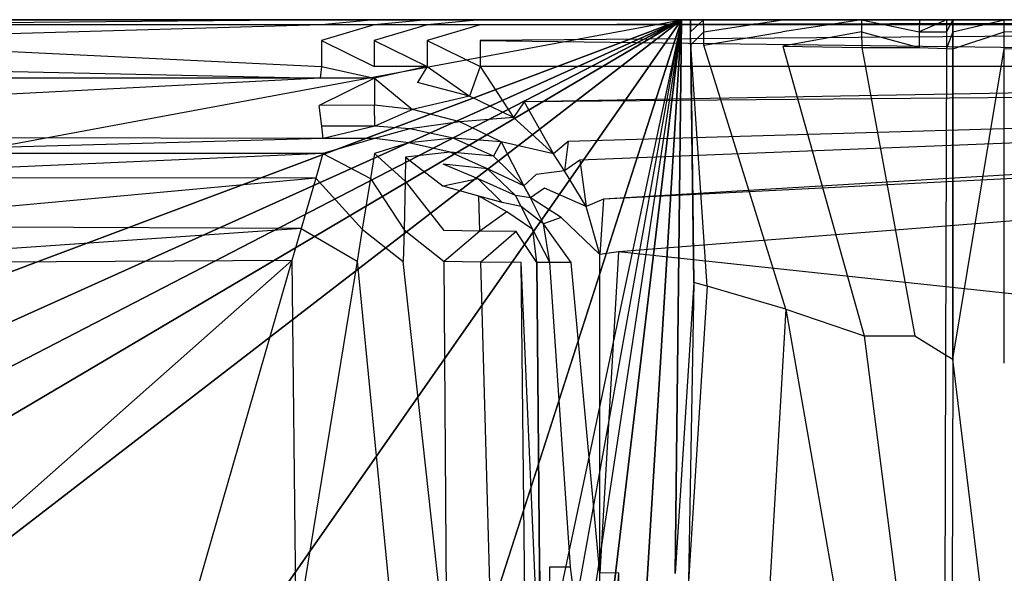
# Model space of a CAD drawing. Extents: x 0 to 1.3, y -0.48 to 0.
# Tile 22 of 24: x 0.81 to 1, y -0.11 to 0. Entities that reach past the tile are written whole.
import ezdxf

# ---------------------------------------------------------------- set-up
doc = ezdxf.new("R2010")
doc.units = 0
doc.layers.add('L1_BECKEN_611813___REPLACEMTFOR', color=7, linetype='CONTINUOUS')

msp = doc.modelspace()

# ---------------------------------------------------------------- linework, layer by layer
at = {"layer": 'L1_BECKEN_611813___REPLACEMTFOR', "color": 8}
for points, invisible_edges in [([(0.981117, 0, 0.072452), (0.318887, 0, 0.072452), (0.313299, 0, 0.093517), (0.981117, 0, 0.072452)], 13), ([(0.981117, 0, 0.072452), (0.313299, 0, 0.093517), (0.986705, 0, 0.093517), (0.981117, 0, 0.072452)], 15), ([(0.986705, 0, 0.093517), (0.313299, 0, 0.093517), (0.650004, 0, 0.095963), (0.986705, 0, 0.093517)], 15), ([(0.970065, 0, 0.044306), (0.329939, 0, 0.044306), (0.318887, 0, 0.072452), (0.970065, 0, 0.044306)], 13), ([(0.970065, 0, 0.044306), (0.318887, 0, 0.072452), (0.981117, 0, 0.072452), (0.970065, 0, 0.044306)], 10), ([(0.955006, 0, 0.017588), (0.344998, 0, 0.017588), (0.329939, 0, 0.044306), (0.955006, 0, 0.017588)], 13), ([(0.955006, 0, 0.017588), (0.329939, 0, 0.044306), (0.970065, 0, 0.044306), (0.955006, 0, 0.017588)], 10), ([(0.344998, 0, 0.017588), (0.940173, 0, 0.002524), (0.359831, 0, 0.002524), (0.344998, 0, 0.017588)], 13), ([(0.940173, 0, 0.002524), (0.344998, 0, 0.017588), (0.955006, 0, 0.017588), (0.940173, 0, 0.002524)], 10), ([(0.359831, 0, 0.002524), (0.937689, 0), (0.362316, 0), (0.359831, 0, 0.002524)], 13), ([(0.937689, 0), (0.359831, 0, 0.002524), (0.940173, 0, 0.002524), (0.937689, 0)], 14), ([(0.363478, -0.106697), (0.362316, 0), (0.937689, 0), (0.363478, -0.106697)], 13), ([(0.363478, -0.106697), (0.937689, 0), (0.372258, -0.163497), (0.363478, -0.106697)], 10), ([(0.372258, -0.163497), (0.937689, 0), (0.386954, -0.207096), (0.372258, -0.163497)], 13), ([(0.386954, -0.207096), (0.937689, 0), (0.393763, -0.22832), (0.386954, -0.207096)], 10), ([(0.393763, -0.22832), (0.937689, 0), (0.399145, -0.242771), (0.393763, -0.22832)], 13), ([(0.399145, -0.242771), (0.937689, 0), (0.408644, -0.256961), (0.399145, -0.242771)], 10), ([(0.408644, -0.256961), (0.937689, 0), (0.419036, -0.268345), (0.408644, -0.256961)], 13), ([(0.419036, -0.268345), (0.937689, 0), (0.433372, -0.277748), (0.419036, -0.268345)], 10), ([(0.433372, -0.277748), (0.937689, 0), (0.454134, -0.285832), (0.433372, -0.277748)], 13), ([(0.454134, -0.285832), (0.937689, 0), (0.474954, -0.287985), (0.454134, -0.285832)], 10), ([(0.474954, -0.287985), (0.937689, 0), (0.563821, -0.288271), (0.474954, -0.287985)], 13), ([(0.563821, -0.288271), (0.937689, 0), (0.650004, -0.288548), (0.563821, -0.288271)], 10), ([(0.650002, 0, 0.1683), (0.979302, 0, 0.105293), (0.650002, 0, 0.099695), (0.650002, 0, 0.1683)], 13), ([(0.979302, 0, 0.105293), (0.650002, 0, 0.1683), (0.897642, 0, 0.1683), (0.979302, 0, 0.105293)], 10), ([(0.897642, 0, 0.1683), (0.650002, 0, 0.1683), (0.690247, 0, 0.1683), (0.897642, 0, 0.1683)], 13), ([(0.650002, 0, 0.099695), (0.988041, 0, 0.09855), (0.650004, 0, 0.095963), (0.650002, 0, 0.099695)], 13), ([(0.988041, 0, 0.09855), (0.650002, 0, 0.099695), (0.979302, 0, 0.105293), (0.988041, 0, 0.09855)], 14), ([(0.988041, 0, 0.09855), (0.986705, 0, 0.093517), (0.650004, 0, 0.095963), (0.988041, 0, 0.09855)], 15), ([(0.650004, -0.288548), (0.937689, 0), (0.736183, -0.288271), (0.650004, -0.288548)], 13), ([(0.897642, 0, 0.1683), (0.690247, 0, 0.1683), (0.734586, 0, 0.1683), (0.897642, 0, 0.1683)], 10), ([(0.897642, 0, 0.1683), (0.734586, 0, 0.1683), (0.7648, 0, 0.1683), (0.897642, 0, 0.1683)], 13), ([(0.736183, -0.288271), (0.937689, 0), (0.82505, -0.287985), (0.736183, -0.288271)], 10), ([(0.897642, 0, 0.1683), (0.7648, 0, 0.1683), (0.867233, 0, 0.1683), (0.897642, 0, 0.1683)], 14), ([(0.765401, 0, 0.170888), (0.867233, 0, 0.1683), (0.7648, 0, 0.1683), (0.765401, 0, 0.170888)], 13), ([(0.765401, -0.001, 0.17595), (0.868369, 0, 0.170888), (0.765401, 0, 0.170888), (0.765401, -0.001, 0.17595)], 13), ([(0.868369, 0, 0.170888), (0.765401, -0.001, 0.17595), (0.868369, -0.001, 0.17595), (0.868369, 0, 0.170888)], 14), ([(0.867233, 0, 0.1683), (0.765401, 0, 0.170888), (0.868369, 0, 0.170888), (0.867233, 0, 0.1683)], 14), ([(0.82505, -0.287985), (0.937689, 0), (0.84587, -0.285832), (0.82505, -0.287985)], 13), ([(0.84587, -0.285832), (0.937689, 0), (0.866632, -0.277748), (0.84587, -0.285832)], 10), ([(0.866632, -0.277748), (0.937689, 0), (0.880968, -0.268345), (0.866632, -0.277748)], 13), ([(0.897642, 0, 0.1683), (0.867233, 0, 0.1683), (0.877369, 0, 0.1683), (0.897642, 0, 0.1683)], 15), ([(0.868369, 0, 0.170888), (0.877369, 0, 0.1683), (0.867233, 0, 0.1683), (0.868369, 0, 0.170888)], 13), ([(0.868369, -0.001, 0.17595), (0.878558, 0, 0.170888), (0.868369, 0, 0.170888), (0.868369, -0.001, 0.17595)], 13), ([(0.878558, 0, 0.170888), (0.868369, -0.001, 0.17595), (0.878558, -0.001, 0.17595), (0.878558, 0, 0.170888)], 14), ([(0.877369, 0, 0.1683), (0.868369, 0, 0.170888), (0.878558, 0, 0.170888), (0.877369, 0, 0.1683)], 14), ([(0.897642, 0, 0.1683), (0.877369, 0, 0.1683), (0.887505, 0, 0.1683), (0.897642, 0, 0.1683)], 15), ([(0.878558, 0, 0.170888), (0.887505, 0, 0.1683), (0.877369, 0, 0.1683), (0.878558, 0, 0.170888)], 13), ([(0.878558, -0.001, 0.17595), (0.888748, 0, 0.170888), (0.878558, 0, 0.170888), (0.878558, -0.001, 0.17595)], 13), ([(0.888748, 0, 0.170888), (0.878558, -0.001, 0.17595), (0.888748, -0.001, 0.17595), (0.888748, 0, 0.170888)], 14), ([(0.887505, 0, 0.1683), (0.878558, 0, 0.170888), (0.888748, 0, 0.170888), (0.887505, 0, 0.1683)], 14), ([(0.880968, -0.268345), (0.937689, 0), (0.89136, -0.256961), (0.880968, -0.268345)], 11), ([(0.888748, 0, 0.170888), (0.897642, 0, 0.1683), (0.887505, 0, 0.1683), (0.888748, 0, 0.170888)], 13), ([(0.897642, 0, 0.1683), (0.888748, 0, 0.170888), (0.898937, 0, 0.170888), (0.897642, 0, 0.1683)], 14), ([(0.888748, -0.001, 0.17595), (0.898937, 0, 0.170888), (0.888748, 0, 0.170888), (0.888748, -0.001, 0.17595)], 13), ([(0.898937, 0, 0.170888), (0.888748, -0.001, 0.17595), (0.898937, -0.001, 0.17595), (0.898937, 0, 0.170888)], 14), ([(0.89136, -0.256961), (0.937689, 0), (0.900859, -0.242771), (0.89136, -0.256961)], 12), ([(0.898937, 0, 0.170888), (1.288449, 0, 0.1683), (0.897642, 0, 0.1683), (0.898937, 0, 0.170888)], 13), ([(0.897642, 0, 0.1683), (1.288449, 0, 0.107998), (0.979302, 0, 0.105293), (0.897642, 0, 0.1683)], 13), ([(1.288449, 0, 0.107998), (0.897642, 0, 0.1683), (1.288449, 0, 0.167837), (1.288449, 0, 0.107998)], 10), ([(1.288449, 0, 0.167837), (0.897642, 0, 0.1683), (1.288449, 0, 0.1683), (1.288449, 0, 0.167837)], 15), ([(1.288449, 0, 0.1683), (0.898937, 0, 0.170888), (1.288332, 0, 0.170888), (1.288449, 0, 0.1683)], 14), ([(0.898937, -0.001, 0.17595), (1.288332, 0, 0.170888), (0.898937, 0, 0.170888), (0.898937, -0.001, 0.17595)], 13), ([(1.288332, 0, 0.170888), (0.898937, -0.001, 0.17595), (1.288061, -0.001, 0.17595), (1.288332, 0, 0.170888)], 14), ([(0.900859, -0.242771), (0.937689, 0), (0.906241, -0.22832), (0.900859, -0.242771)], 11), ([(0.906241, -0.22832), (0.937689, 0), (0.91305, -0.207096), (0.906241, -0.22832)], 13), ([(0.91305, -0.207096), (0.937689, 0), (0.927746, -0.163497), (0.91305, -0.207096)], 12), ([(0.927746, -0.163497), (0.937689, 0), (0.936526, -0.106697), (0.927746, -0.163497)], 12), ([(0.936526, -0.106697), (0.937689, 0), (0.940121, -0.050627), (0.936526, -0.106697)], 10), ([(0.940121, -0.050627), (0.937689, 0), (0.939425, 0), (0.940121, -0.050627)], 15), ([(0.940173, 0, 0.002524), (0.939425, 0), (0.937689, 0), (0.940173, 0, 0.002524)], 13), ([(0.940121, -0.050627), (0.939425, 0), (0.939458, -0.002361), (0.940121, -0.050627)], 13), ([(0.941969, 0, 0.002321), (0.939458, -0.002361), (0.939425, 0), (0.941969, 0, 0.002321)], 13), ([(0.939425, 0), (0.940173, 0, 0.002524), (0.941969, 0, 0.002321), (0.939425, 0)], 14), ([(0.939458, -0.002361), (0.941969, 0, 0.002321), (0.942001, -0.002361, 0.002319), (0.939458, -0.002361)], 14), ([(0.940173, 0, 0.002524), (0.957153, 0, 0.016178), (0.941969, 0, 0.002321), (0.940173, 0, 0.002524)], 13), ([(0.957153, 0, 0.016178), (0.940173, 0, 0.002524), (0.955006, 0, 0.017588), (0.957153, 0, 0.016178)], 14), ([(0.957153, 0, 0.016178), (0.942001, -0.002361, 0.002319), (0.941969, 0, 0.002321), (0.957153, 0, 0.016178)], 13), ([(0.942001, -0.002361, 0.002319), (0.957153, 0, 0.016178), (0.957181, -0.002361, 0.016159), (0.942001, -0.002361, 0.002319)], 14), ([(0.955006, 0, 0.017588), (0.972373, 0, 0.043181), (0.957153, 0, 0.016178), (0.955006, 0, 0.017588)], 13), ([(0.972373, 0, 0.043181), (0.955006, 0, 0.017588), (0.970065, 0, 0.044306), (0.972373, 0, 0.043181)], 14), ([(0.972373, 0, 0.043181), (0.957181, -0.002361, 0.016159), (0.957153, 0, 0.016178), (0.972373, 0, 0.043181)], 14), ([(0.957181, -0.002361, 0.016159), (0.972373, 0, 0.043181), (0.972395, -0.002361, 0.043157), (0.957181, -0.002361, 0.016159)], 13), ([(0.970065, 0, 0.044306), (0.983546, 0, 0.071636), (0.972373, 0, 0.043181), (0.970065, 0, 0.044306)], 13), ([(0.983546, 0, 0.071636), (0.970065, 0, 0.044306), (0.981117, 0, 0.072452), (0.983546, 0, 0.071636)], 14), ([(0.983546, 0, 0.071636), (0.983513, -0.002361, 0.071614), (0.972373, 0, 0.043181), (0.983546, 0, 0.071636)], 14), ([(0.972373, 0, 0.043181), (0.983513, -0.002361, 0.071614), (0.972395, -0.002361, 0.043157), (0.972373, 0, 0.043181)], 14), ([(0.979302, 0, 0.105293), (0.997716, 0, 0.09855), (0.988041, 0, 0.09855), (0.979302, 0, 0.105293)], 13), ([(0.997716, 0, 0.09855), (0.979302, 0, 0.105293), (1.285833, 0, 0.09855), (0.997716, 0, 0.09855)], 10), ([(1.285833, 0, 0.09855), (0.979302, 0, 0.105293), (1.288449, 0, 0.100013), (1.285833, 0, 0.09855)], 13), ([(1.288449, 0, 0.100013), (0.979302, 0, 0.105293), (1.288449, 0, 0.105075), (1.288449, 0, 0.100013)], 15), ([(1.288449, 0, 0.105075), (0.979302, 0, 0.105293), (1.288449, 0, 0.107998), (1.288449, 0, 0.105075)], 15), ([(0.981117, 0, 0.072452), (0.988756, 0, 0.091271), (0.983546, 0, 0.071636), (0.981117, 0, 0.072452)], 13), ([(0.988756, 0, 0.091271), (0.981117, 0, 0.072452), (0.986705, 0, 0.093517), (0.988756, 0, 0.091271)], 14), ([(0.988756, 0, 0.091271), (0.983513, -0.002361, 0.071614), (0.983546, 0, 0.071636), (0.988756, 0, 0.091271)], 14), ([(0.988756, 0, 0.091271), (0.988749, -0.002362, 0.091267), (0.983513, -0.002361, 0.071614), (0.988756, 0, 0.091271)], 14), ([(0.986705, 0, 0.093517), (0.99, 0, 0.095963), (0.988756, 0, 0.091271), (0.986705, 0, 0.093517)], 13), ([(0.99, 0, 0.095963), (0.986705, 0, 0.093517), (0.988041, 0, 0.09855), (0.99, 0, 0.095963)], 14), ([(0.988041, 0, 0.09855), (0.999886, 0, 0.095963), (0.99, 0, 0.095963), (0.988041, 0, 0.09855)], 13), ([(0.999886, 0, 0.095963), (0.988041, 0, 0.09855), (0.997716, 0, 0.09855), (0.999886, 0, 0.095963)], 14), ([(0.988749, -0.002362, 0.091267), (0.99, 0, 0.095963), (0.99, -0.002362, 0.095963), (0.988749, -0.002362, 0.091267)], 13), ([(0.99, 0, 0.095963), (0.988749, -0.002362, 0.091267), (0.988756, 0, 0.091271), (0.99, 0, 0.095963)], 14), ([(0.999886, 0, 0.095963), (0.99, -0.002362, 0.095963), (0.99, 0, 0.095963), (0.999886, 0, 0.095963)], 13), ([(0.99, -0.002362, 0.095963), (0.999886, 0, 0.095963), (0.999886, -0.002314, 0.095963), (0.99, -0.002362, 0.095963)], 14), ([(0.997716, 0, 0.09855), (1.291004, 0, 0.095963), (0.999886, 0, 0.095963), (0.997716, 0, 0.09855)], 13), ([(1.291004, 0, 0.095963), (0.997716, 0, 0.09855), (1.285833, 0, 0.09855), (1.291004, 0, 0.095963)], 14), ([(1.291004, 0, 0.095963), (0.999886, -0.002314, 0.095963), (0.999886, 0, 0.095963), (1.291004, 0, 0.095963)], 13), ([(0.999886, -0.002314, 0.095963), (1.291004, 0, 0.095963), (1.291004, -0.001638, 0.095963), (0.999886, -0.002314, 0.095963)], 14), ([(0.765401, -0.004, 0.178988), (0.868369, -0.001, 0.17595), (0.765401, -0.001, 0.17595), (0.765401, -0.004, 0.178988)], 13), ([(0.868369, -0.001, 0.17595), (0.765401, -0.004, 0.178988), (0.868369, -0.004, 0.178988), (0.868369, -0.001, 0.17595)], 14), ([(0.868369, -0.004, 0.178988), (0.878558, -0.001, 0.17595), (0.868369, -0.001, 0.17595), (0.868369, -0.004, 0.178988)], 13), ([(0.878558, -0.001, 0.17595), (0.868369, -0.004, 0.178988), (0.878558, -0.004, 0.178988), (0.878558, -0.001, 0.17595)], 14), ([(0.878558, -0.004, 0.178988), (0.888748, -0.001, 0.17595), (0.878558, -0.001, 0.17595), (0.878558, -0.004, 0.178988)], 13), ([(0.888748, -0.001, 0.17595), (0.878558, -0.004, 0.178988), (0.888748, -0.004, 0.178988), (0.888748, -0.001, 0.17595)], 14), ([(0.888748, -0.004, 0.178988), (0.898937, -0.001, 0.17595), (0.888748, -0.001, 0.17595), (0.888748, -0.004, 0.178988)], 13), ([(0.898937, -0.001, 0.17595), (0.888748, -0.004, 0.178988), (0.898937, -0.004, 0.178988), (0.898937, -0.001, 0.17595)], 14), ([(0.898937, -0.004, 0.178988), (1.288061, -0.001, 0.17595), (0.898937, -0.001, 0.17595), (0.898937, -0.004, 0.178988)], 13), ([(1.288061, -0.001, 0.17595), (0.898937, -0.004, 0.178988), (1.287798, -0.004, 0.178988), (1.288061, -0.001, 0.17595)], 14), ([(1.291004, -0.001638, 0.095963), (0.999886, -0.005617, 0.095963), (0.999886, -0.002314, 0.095963), (1.291004, -0.001638, 0.095963)], 13), ([(0.999886, -0.005617, 0.095963), (1.291004, -0.001638, 0.095963), (1.291004, -0.005545, 0.095963), (0.999886, -0.005617, 0.095963)], 14), ([(0.940121, -0.050627), (0.939458, -0.002361), (0.939492, -0.004857), (0.940121, -0.050627)], 10), ([(0.942001, -0.002361, 0.002319), (0.939492, -0.004857), (0.939458, -0.002361), (0.942001, -0.002361, 0.002319)], 13), ([(0.939492, -0.004857), (0.942001, -0.002361, 0.002319), (0.942035, -0.004895, 0.002315), (0.939492, -0.004857)], 14), ([(0.957181, -0.002361, 0.016159), (0.942035, -0.004895, 0.002315), (0.942001, -0.002361, 0.002319), (0.957181, -0.002361, 0.016159)], 13), ([(0.942035, -0.004895, 0.002315), (0.957181, -0.002361, 0.016159), (0.957214, -0.005121, 0.016138), (0.942035, -0.004895, 0.002315)], 14), ([(0.972395, -0.002361, 0.043157), (0.957214, -0.005121, 0.016138), (0.957181, -0.002361, 0.016159), (0.972395, -0.002361, 0.043157)], 14), ([(0.957214, -0.005121, 0.016138), (0.972395, -0.002361, 0.043157), (0.972422, -0.005387, 0.043127), (0.957214, -0.005121, 0.016138)], 13), ([(0.983513, -0.002361, 0.071614), (0.983469, -0.005388, 0.071585), (0.972395, -0.002361, 0.043157), (0.983513, -0.002361, 0.071614)], 14), ([(0.972395, -0.002361, 0.043157), (0.983469, -0.005388, 0.071585), (0.972422, -0.005387, 0.043127), (0.972395, -0.002361, 0.043157)], 14), ([(0.983513, -0.002361, 0.071614), (0.988749, -0.002362, 0.091267), (0.983469, -0.005388, 0.071585), (0.983513, -0.002361, 0.071614)], 14), ([(0.988749, -0.002362, 0.091267), (0.988741, -0.005577, 0.091261), (0.983469, -0.005388, 0.071585), (0.988749, -0.002362, 0.091267)], 14), ([(0.988741, -0.005577, 0.091261), (0.99, -0.002362, 0.095963), (0.990001, -0.005622, 0.095963), (0.988741, -0.005577, 0.091261)], 13), ([(0.99, -0.002362, 0.095963), (0.988741, -0.005577, 0.091261), (0.988749, -0.002362, 0.091267), (0.99, -0.002362, 0.095963)], 14), ([(0.999886, -0.002314, 0.095963), (0.990001, -0.005622, 0.095963), (0.99, -0.002362, 0.095963), (0.999886, -0.002314, 0.095963)], 13), ([(0.990001, -0.005622, 0.095963), (0.999886, -0.002314, 0.095963), (0.999886, -0.005617, 0.095963), (0.990001, -0.005622, 0.095963)], 14), ([(0.868369, -0.009, 0.18), (0.765401, -0.004, 0.178988), (0.765401, -0.009, 0.18), (0.868369, -0.009, 0.18)], 13), ([(0.765401, -0.004, 0.178988), (0.868369, -0.009, 0.18), (0.868369, -0.004, 0.178988), (0.765401, -0.004, 0.178988)], 14), ([(0.878558, -0.009, 0.18), (0.868369, -0.004, 0.178988), (0.868369, -0.009, 0.18), (0.878558, -0.009, 0.18)], 13), ([(0.868369, -0.004, 0.178988), (0.878558, -0.009, 0.18), (0.878558, -0.004, 0.178988), (0.868369, -0.004, 0.178988)], 14), ([(0.888748, -0.009, 0.18), (0.878558, -0.004, 0.178988), (0.878558, -0.009, 0.18), (0.888748, -0.009, 0.18)], 13), ([(0.878558, -0.004, 0.178988), (0.888748, -0.009, 0.18), (0.888748, -0.004, 0.178988), (0.878558, -0.004, 0.178988)], 14), ([(0.898937, -0.009, 0.18), (0.888748, -0.004, 0.178988), (0.888748, -0.009, 0.18), (0.898937, -0.009, 0.18)], 13), ([(0.888748, -0.004, 0.178988), (0.898937, -0.009, 0.18), (0.898937, -0.004, 0.178988), (0.888748, -0.004, 0.178988)], 14), ([(1.287542, -0.009, 0.18), (0.898937, -0.004, 0.178988), (0.898937, -0.009, 0.18), (1.287542, -0.009, 0.18)], 13), ([(0.898937, -0.004, 0.178988), (1.287542, -0.009, 0.18), (1.287798, -0.004, 0.178988), (0.898937, -0.004, 0.178988)], 14), ([(0.942659, -0.051359, 0.002259), (0.939492, -0.004857), (0.942035, -0.004895, 0.002315), (0.942659, -0.051359, 0.002259)], 14), ([(0.942659, -0.051359, 0.002259), (0.940121, -0.050627), (0.939492, -0.004857), (0.942659, -0.051359, 0.002259)], 14), ([(0.957809, -0.055729, 0.015742), (0.942035, -0.004895, 0.002315), (0.957214, -0.005121, 0.016138), (0.957809, -0.055729, 0.015742)], 14), ([(0.957809, -0.055729, 0.015742), (0.942659, -0.051359, 0.002259), (0.942035, -0.004895, 0.002315), (0.957809, -0.055729, 0.015742)], 14), ([(0.957214, -0.005121, 0.016138), (0.972422, -0.005387, 0.043127), (0.972923, -0.060876, 0.042564), (0.957214, -0.005121, 0.016138)], 14), ([(0.957214, -0.005121, 0.016138), (0.972923, -0.060876, 0.042564), (0.957809, -0.055729, 0.015742), (0.957214, -0.005121, 0.016138)], 14), ([(0.972422, -0.005387, 0.043127), (0.983469, -0.005388, 0.071585), (0.982678, -0.060889, 0.071055), (0.972422, -0.005387, 0.043127)], 14), ([(0.972422, -0.005387, 0.043127), (0.982678, -0.060889, 0.071055), (0.972923, -0.060876, 0.042564), (0.972422, -0.005387, 0.043127)], 14), ([(0.983469, -0.005388, 0.071585), (0.988741, -0.005577, 0.091261), (0.982678, -0.060889, 0.071055), (0.983469, -0.005388, 0.071585)], 14), ([(0.988741, -0.005577, 0.091261), (0.988591, -0.064541, 0.091159), (0.982678, -0.060889, 0.071055), (0.988741, -0.005577, 0.091261)], 14), ([(0.988741, -0.005577, 0.091261), (0.990001, -0.005622, 0.095963), (0.988591, -0.064541, 0.091159), (0.988741, -0.005577, 0.091261)], 14), ([(0.990001, -0.005622, 0.095963), (0.990004, -0.065414, 0.095963), (0.988591, -0.064541, 0.091159), (0.990001, -0.005622, 0.095963)], 14), ([(0.999886, -0.005617, 0.095963), (0.990004, -0.065414, 0.095963), (0.990001, -0.005622, 0.095963), (0.999886, -0.005617, 0.095963)], 13), ([(0.990004, -0.065414, 0.095963), (0.999886, -0.005617, 0.095963), (0.999889, -0.066185, 0.095963), (0.990004, -0.065414, 0.095963)], 14), ([(1.291004, -0.005545, 0.095963), (0.999889, -0.066185, 0.095963), (0.999886, -0.005617, 0.095963), (1.291004, -0.005545, 0.095963)], 13), ([(0.86813, -0.011249, 0.18), (0.765401, -0.009, 0.18), (0.76366, -0.011249, 0.18), (0.86813, -0.011249, 0.18)], 13), ([(0.765401, -0.009, 0.18), (0.86813, -0.011249, 0.18), (0.868369, -0.009, 0.18), (0.765401, -0.009, 0.18)], 14), ([(0.878589, -0.011249, 0.18), (0.868369, -0.009, 0.18), (0.86813, -0.011249, 0.18), (0.878589, -0.011249, 0.18)], 13), ([(0.868369, -0.009, 0.18), (0.878589, -0.011249, 0.18), (0.878558, -0.009, 0.18), (0.868369, -0.009, 0.18)], 14), ([(0.878589, -0.011249, 0.18), (0.888748, -0.009, 0.18), (0.878558, -0.009, 0.18), (0.878589, -0.011249, 0.18)], 13), ([(0.888748, -0.009, 0.18), (0.878589, -0.011249, 0.18), (0.886842, -0.012086, 0.18), (0.888748, -0.009, 0.18)], 14), ([(0.896857, -0.014759, 0.18), (0.888748, -0.009, 0.18), (0.886842, -0.012086, 0.18), (0.896857, -0.014759, 0.18)], 13), ([(0.888748, -0.009, 0.18), (0.896857, -0.014759, 0.18), (0.898937, -0.009, 0.18), (0.888748, -0.009, 0.18)], 14), ([(0.905382, -0.018855, 0.18), (0.898937, -0.009, 0.18), (0.896857, -0.014759, 0.18), (0.905382, -0.018855, 0.18)], 13), ([(0.907418, -0.015823, 0.18), (1.287542, -0.009, 0.18), (0.898937, -0.009, 0.18), (0.907418, -0.015823, 0.18)], 13), ([(0.898937, -0.009, 0.18), (0.905382, -0.018855, 0.18), (0.907418, -0.015823, 0.18), (0.898937, -0.009, 0.18)], 14), ([(1.287542, -0.009, 0.18), (0.907418, -0.015823, 0.18), (1.28739, -0.012614, 0.18), (1.287542, -0.009, 0.18)], 14), ([(0.86813, -0.011249, 0.18), (0.76366, -0.016636, 0.178512), (0.867965, -0.016505, 0.178222), (0.86813, -0.011249, 0.18)], 14), ([(0.86813, -0.011249, 0.18), (0.76366, -0.011249, 0.18), (0.76366, -0.016636, 0.178512), (0.86813, -0.011249, 0.18)], 14), ([(0.878589, -0.011249, 0.18), (0.867965, -0.016505, 0.178222), (0.878589, -0.016492, 0.178193), (0.878589, -0.011249, 0.18)], 14), ([(0.878589, -0.011249, 0.18), (0.86813, -0.011249, 0.18), (0.867965, -0.016505, 0.178222), (0.878589, -0.011249, 0.18)], 14), ([(0.885903, -0.017274, 0.178189), (0.878589, -0.011249, 0.18), (0.878589, -0.016492, 0.178193), (0.885903, -0.017274, 0.178189)], 13), ([(0.878589, -0.011249, 0.18), (0.885903, -0.017274, 0.178189), (0.886842, -0.012086, 0.18), (0.878589, -0.011249, 0.18)], 14), ([(0.896857, -0.014759, 0.18), (0.886842, -0.012086, 0.18), (0.885903, -0.017274, 0.178189), (0.896857, -0.014759, 0.18)], 14), ([(1.28739, -0.012614, 0.18), (0.907418, -0.015823, 0.18), (0.915881, -0.023468, 0.18), (1.28739, -0.012614, 0.18)], 14), ([(1.28739, -0.012614, 0.18), (0.915881, -0.023468, 0.18), (0.918129, -0.027041, 0.18), (1.28739, -0.012614, 0.18)], 14), ([(0.922678, -0.034572, 0.18), (1.28739, -0.012614, 0.18), (0.918129, -0.027041, 0.18), (0.922678, -0.034572, 0.18)], 13), ([(1.28739, -0.012614, 0.18), (0.922678, -0.034572, 0.18), (1.28739, -0.016271, 0.18), (1.28739, -0.012614, 0.18)], 14), ([(0.896857, -0.014759, 0.18), (0.885903, -0.017274, 0.178189), (0.895007, -0.019661, 0.177956), (0.896857, -0.014759, 0.18)], 14), ([(0.905382, -0.018855, 0.18), (0.896857, -0.014759, 0.18), (0.895007, -0.019661, 0.177956), (0.905382, -0.018855, 0.18)], 14), ([(0.868464, -0.020482, 0.174523), (0.867965, -0.016505, 0.178222), (0.76366, -0.020482, 0.174523), (0.868464, -0.020482, 0.174523)], 14), ([(0.76366, -0.016636, 0.178512), (0.76366, -0.020482, 0.174523), (0.867965, -0.016505, 0.178222), (0.76366, -0.016636, 0.178512)], 14), ([(0.878589, -0.016492, 0.178193), (0.867965, -0.016505, 0.178222), (0.868464, -0.020482, 0.174523), (0.878589, -0.016492, 0.178193)], 14), ([(0.878672, -0.020482, 0.174523), (0.878589, -0.016492, 0.178193), (0.868464, -0.020482, 0.174523), (0.878672, -0.020482, 0.174523)], 14), ([(0.885903, -0.017274, 0.178189), (0.878589, -0.016492, 0.178193), (0.878672, -0.020482, 0.174523), (0.885903, -0.017274, 0.178189)], 14), ([(0.913088, -0.025816, 0.18), (0.907418, -0.015823, 0.18), (0.905382, -0.018855, 0.18), (0.913088, -0.025816, 0.18)], 13), ([(0.907418, -0.015823, 0.18), (0.913088, -0.025816, 0.18), (0.915881, -0.023468, 0.18), (0.907418, -0.015823, 0.18)], 14), ([(0.925578, -0.044714, 0.18), (1.28739, -0.016271, 0.18), (0.922678, -0.034572, 0.18), (0.925578, -0.044714, 0.18)], 13), ([(1.28739, -0.016271, 0.18), (0.925578, -0.044714, 0.18), (1.28739, -0.083333, 0.18), (1.28739, -0.016271, 0.18)], 14), ([(0.885903, -0.017274, 0.178189), (0.878672, -0.020482, 0.174523), (0.885391, -0.021028, 0.174525), (0.885903, -0.017274, 0.178189)], 14), ([(0.895007, -0.019661, 0.177956), (0.885903, -0.017274, 0.178189), (0.885391, -0.021028, 0.174525), (0.895007, -0.019661, 0.177956)], 14), ([(0.905382, -0.018855, 0.18), (0.895007, -0.019661, 0.177956), (0.902967, -0.023508, 0.178007), (0.905382, -0.018855, 0.18)], 14), ([(0.913088, -0.025816, 0.18), (0.905382, -0.018855, 0.18), (0.902967, -0.023508, 0.178007), (0.913088, -0.025816, 0.18)], 14), ([(0.868733, -0.022858, 0.172426), (0.868464, -0.020482, 0.174523), (0.76366, -0.02268, 0.172244), (0.868733, -0.022858, 0.172426)], 14), ([(0.76366, -0.020482, 0.174523), (0.76366, -0.02268, 0.172244), (0.868464, -0.020482, 0.174523), (0.76366, -0.020482, 0.174523)], 14), ([(0.878672, -0.020482, 0.174523), (0.868464, -0.020482, 0.174523), (0.868733, -0.022858, 0.172426), (0.878672, -0.020482, 0.174523)], 14), ([(0.878672, -0.020482, 0.174523), (0.868733, -0.022858, 0.172426), (0.878589, -0.022875, 0.172443), (0.878672, -0.020482, 0.174523)], 14), ([(0.885391, -0.021028, 0.174525), (0.878672, -0.020482, 0.174523), (0.878589, -0.022875, 0.172443), (0.885391, -0.021028, 0.174525)], 14), ([(0.895007, -0.019661, 0.177956), (0.885391, -0.021028, 0.174525), (0.893763, -0.022792, 0.174523), (0.895007, -0.019661, 0.177956)], 14), ([(0.902967, -0.023508, 0.178007), (0.895007, -0.019661, 0.177956), (0.893763, -0.022792, 0.174523), (0.902967, -0.023508, 0.178007)], 14), ([(0.868733, -0.022858, 0.172426), (0.76366, -0.02268, 0.172244), (0.76366, -0.025759, 0.171394), (0.868733, -0.022858, 0.172426)], 14), ([(0.885391, -0.021028, 0.174525), (0.878589, -0.022875, 0.172443), (0.885213, -0.023717, 0.172511), (0.885391, -0.021028, 0.174525)], 14), ([(0.893763, -0.022792, 0.174523), (0.885391, -0.021028, 0.174525), (0.885213, -0.023717, 0.172511), (0.893763, -0.022792, 0.174523)], 14), ([(0.868733, -0.022858, 0.172426), (0.76366, -0.025759, 0.171394), (0.868656, -0.025759, 0.171394), (0.868733, -0.022858, 0.172426)], 14), ([(0.878589, -0.022875, 0.172443), (0.868733, -0.022858, 0.172426), (0.868656, -0.025759, 0.171394), (0.878589, -0.022875, 0.172443)], 14), ([(0.878589, -0.022875, 0.172443), (0.868656, -0.025759, 0.171394), (0.878589, -0.025759, 0.171394), (0.878589, -0.022875, 0.172443)], 14), ([(0.885213, -0.023717, 0.172511), (0.878589, -0.022875, 0.172443), (0.878589, -0.025759, 0.171394), (0.885213, -0.023717, 0.172511)], 14), ([(0.885213, -0.023717, 0.172511), (0.878589, -0.025759, 0.171394), (0.884581, -0.026468, 0.171394), (0.885213, -0.023717, 0.172511)], 14), ([(0.893157, -0.025499, 0.17271), (0.885213, -0.023717, 0.172511), (0.884581, -0.026468, 0.171394), (0.893157, -0.025499, 0.17271)], 14), ([(0.893763, -0.022792, 0.174523), (0.885213, -0.023717, 0.172511), (0.893157, -0.025499, 0.17271), (0.893763, -0.022792, 0.174523)], 14), ([(0.901514, -0.026273, 0.174518), (0.893763, -0.022792, 0.174523), (0.893157, -0.025499, 0.17271), (0.901514, -0.026273, 0.174518)], 14), ([(0.902967, -0.023508, 0.178007), (0.893763, -0.022792, 0.174523), (0.901514, -0.026273, 0.174518), (0.902967, -0.023508, 0.178007)], 14), ([(0.907359, -0.031974, 0.174523), (0.902967, -0.023508, 0.178007), (0.901514, -0.026273, 0.174518), (0.907359, -0.031974, 0.174523)], 13), ([(0.913088, -0.025816, 0.18), (0.902967, -0.023508, 0.178007), (0.909744, -0.029834, 0.178245), (0.913088, -0.025816, 0.18)], 14), ([(0.902967, -0.023508, 0.178007), (0.907359, -0.031974, 0.174523), (0.909744, -0.029834, 0.178245), (0.902967, -0.023508, 0.178007)], 14), ([(0.915153, -0.029098, 0.18), (0.915881, -0.023468, 0.18), (0.913088, -0.025816, 0.18), (0.915153, -0.029098, 0.18)], 13), ([(0.915881, -0.023468, 0.18), (0.915153, -0.029098, 0.18), (0.918129, -0.027041, 0.18), (0.915881, -0.023468, 0.18)], 14), ([(0.764605, -0.030391, 0.171394), (0.868656, -0.025759, 0.171394), (0.76366, -0.025759, 0.171394), (0.764605, -0.030391, 0.171394)], 13), ([(0.868656, -0.025759, 0.171394), (0.764605, -0.030391, 0.171394), (0.867275, -0.030539, 0.171394), (0.868656, -0.025759, 0.171394)], 14), ([(0.877803, -0.030597, 0.171394), (0.868656, -0.025759, 0.171394), (0.867275, -0.030539, 0.171394), (0.877803, -0.030597, 0.171394)], 13), ([(0.868656, -0.025759, 0.171394), (0.877803, -0.030597, 0.171394), (0.878589, -0.025759, 0.171394), (0.868656, -0.025759, 0.171394)], 14), ([(0.884479, -0.031105, 0.171392), (0.878589, -0.025759, 0.171394), (0.877803, -0.030597, 0.171394), (0.884479, -0.031105, 0.171392)], 13), ([(0.878589, -0.025759, 0.171394), (0.884479, -0.031105, 0.171392), (0.884581, -0.026468, 0.171394), (0.878589, -0.025759, 0.171394)], 14), ([(0.89184, -0.032044, 0.171386), (0.884581, -0.026468, 0.171394), (0.884479, -0.031105, 0.171392), (0.89184, -0.032044, 0.171386)], 13), ([(0.893157, -0.025499, 0.17271), (0.884581, -0.026468, 0.171394), (0.891791, -0.027837, 0.171394), (0.893157, -0.025499, 0.17271)], 14), ([(0.884581, -0.026468, 0.171394), (0.89184, -0.032044, 0.171386), (0.891791, -0.027837, 0.171394), (0.884581, -0.026468, 0.171394)], 14), ([(0.900383, -0.028713, 0.172873), (0.893157, -0.025499, 0.17271), (0.891791, -0.027837, 0.171394), (0.900383, -0.028713, 0.172873)], 14), ([(0.901514, -0.026273, 0.174518), (0.893157, -0.025499, 0.17271), (0.900383, -0.028713, 0.172873), (0.901514, -0.026273, 0.174518)], 14), ([(0.907359, -0.031974, 0.174523), (0.901514, -0.026273, 0.174518), (0.900383, -0.028713, 0.172873), (0.907359, -0.031974, 0.174523)], 14), ([(0.915153, -0.029098, 0.18), (0.913088, -0.025816, 0.18), (0.909744, -0.029834, 0.178245), (0.915153, -0.029098, 0.18)], 14), ([(0.900383, -0.028713, 0.172873), (0.891791, -0.027837, 0.171394), (0.898581, -0.030671, 0.171394), (0.900383, -0.028713, 0.172873)], 14), ([(0.89184, -0.032044, 0.171386), (0.898581, -0.030671, 0.171394), (0.891791, -0.027837, 0.171394), (0.89184, -0.032044, 0.171386)], 13), ([(0.91933, -0.036011, 0.18), (0.918129, -0.027041, 0.18), (0.915153, -0.029098, 0.18), (0.91933, -0.036011, 0.18)], 13), ([(0.918129, -0.027041, 0.18), (0.91933, -0.036011, 0.18), (0.922678, -0.034572, 0.18), (0.918129, -0.027041, 0.18)], 14), ([(0.905736, -0.033853, 0.172893), (0.900383, -0.028713, 0.172873), (0.898581, -0.030671, 0.171394), (0.905736, -0.033853, 0.172893)], 14), ([(0.907359, -0.031974, 0.174523), (0.900383, -0.028713, 0.172873), (0.905736, -0.033853, 0.172893), (0.907359, -0.031974, 0.174523)], 14), ([(0.909744, -0.029834, 0.178245), (0.907359, -0.031974, 0.174523), (0.911337, -0.032469, 0.178305), (0.909744, -0.029834, 0.178245)], 14), ([(0.915153, -0.029098, 0.18), (0.909744, -0.029834, 0.178245), (0.911337, -0.032469, 0.178305), (0.915153, -0.029098, 0.18)], 14), ([(0.91933, -0.036011, 0.18), (0.915153, -0.029098, 0.18), (0.911337, -0.032469, 0.178305), (0.91933, -0.036011, 0.18)], 14), ([(0.766528, -0.039822, 0.171394), (0.867275, -0.030539, 0.171394), (0.764605, -0.030391, 0.171394), (0.766528, -0.039822, 0.171394)], 13), ([(0.867275, -0.030539, 0.171394), (0.766528, -0.039822, 0.171394), (0.864481, -0.040211, 0.171394), (0.867275, -0.030539, 0.171394)], 14), ([(0.876215, -0.04038, 0.171394), (0.867275, -0.030539, 0.171394), (0.864481, -0.040211, 0.171394), (0.876215, -0.04038, 0.171394)], 13), ([(0.867275, -0.030539, 0.171394), (0.876215, -0.04038, 0.171394), (0.877803, -0.030597, 0.171394), (0.867275, -0.030539, 0.171394)], 14), ([(0.884274, -0.040491, 0.171388), (0.877803, -0.030597, 0.171394), (0.876215, -0.04038, 0.171394), (0.884274, -0.040491, 0.171388)], 13), ([(0.877803, -0.030597, 0.171394), (0.884274, -0.040491, 0.171388), (0.884479, -0.031105, 0.171392), (0.877803, -0.030597, 0.171394)], 14), ([(0.89194, -0.040589, 0.171372), (0.884479, -0.031105, 0.171392), (0.884274, -0.040491, 0.171388), (0.89194, -0.040589, 0.171372)], 13), ([(0.884479, -0.031105, 0.171392), (0.89194, -0.040589, 0.171372), (0.89184, -0.032044, 0.171386), (0.884479, -0.031105, 0.171392)], 14), ([(0.898581, -0.030671, 0.171394), (0.89184, -0.032044, 0.171386), (0.89868, -0.033962, 0.171397), (0.898581, -0.030671, 0.171394)], 14), ([(0.89868, -0.033962, 0.171397), (0.89184, -0.032044, 0.171386), (0.89194, -0.040589, 0.171372), (0.89868, -0.033962, 0.171397)], 14), ([(0.905736, -0.033853, 0.172893), (0.898581, -0.030671, 0.171394), (0.90318, -0.035207, 0.171394), (0.905736, -0.033853, 0.172893)], 14), ([(0.89868, -0.033962, 0.171397), (0.90318, -0.035207, 0.171394), (0.898581, -0.030671, 0.171394), (0.89868, -0.033962, 0.171397)], 13), ([(0.908622, -0.034327, 0.174533), (0.907359, -0.031974, 0.174523), (0.905736, -0.033853, 0.172893), (0.908622, -0.034327, 0.174533)], 14), ([(0.907359, -0.031974, 0.174523), (0.908622, -0.034327, 0.174533), (0.911337, -0.032469, 0.178305), (0.907359, -0.031974, 0.174523)], 14), ([(0.898883, -0.040715, 0.171405), (0.89868, -0.033962, 0.171397), (0.89194, -0.040589, 0.171372), (0.898883, -0.040715, 0.171405)], 14), ([(0.90318, -0.035207, 0.171394), (0.89868, -0.033962, 0.171397), (0.904071, -0.036994, 0.171394), (0.90318, -0.035207, 0.171394)], 14), ([(0.898883, -0.040715, 0.171405), (0.904071, -0.036994, 0.171394), (0.89868, -0.033962, 0.171397), (0.898883, -0.040715, 0.171405)], 13), ([(0.906852, -0.035954, 0.172848), (0.905736, -0.033853, 0.172893), (0.90318, -0.035207, 0.171394), (0.906852, -0.035954, 0.172848)], 14), ([(0.908622, -0.034327, 0.174533), (0.905736, -0.033853, 0.172893), (0.906852, -0.035954, 0.172848), (0.908622, -0.034327, 0.174533)], 14), ([(0.911337, -0.032469, 0.178305), (0.908622, -0.034327, 0.174533), (0.914553, -0.038088, 0.178409), (0.911337, -0.032469, 0.178305)], 14), ([(0.91933, -0.036011, 0.18), (0.911337, -0.032469, 0.178305), (0.914553, -0.038088, 0.178409), (0.91933, -0.036011, 0.18)], 14), ([(0.906852, -0.035954, 0.172848), (0.90318, -0.035207, 0.171394), (0.904071, -0.036994, 0.171394), (0.906852, -0.035954, 0.172848)], 14), ([(0.909076, -0.040402, 0.172746), (0.906852, -0.035954, 0.172848), (0.904071, -0.036994, 0.171394), (0.909076, -0.040402, 0.172746)], 14), ([(0.911156, -0.039328, 0.174557), (0.908622, -0.034327, 0.174533), (0.906852, -0.035954, 0.172848), (0.911156, -0.039328, 0.174557)], 14), ([(0.911156, -0.039328, 0.174557), (0.906852, -0.035954, 0.172848), (0.909076, -0.040402, 0.172746), (0.911156, -0.039328, 0.174557)], 14), ([(0.914553, -0.038088, 0.178409), (0.908622, -0.034327, 0.174533), (0.911156, -0.039328, 0.174557), (0.914553, -0.038088, 0.178409)], 14), ([(0.921964, -0.045221, 0.18), (0.91933, -0.036011, 0.18), (0.914553, -0.038088, 0.178409), (0.921964, -0.045221, 0.18)], 14), ([(0.921964, -0.045221, 0.18), (0.922678, -0.034572, 0.18), (0.91933, -0.036011, 0.18), (0.921964, -0.045221, 0.18)], 13), ([(0.922678, -0.034572, 0.18), (0.921964, -0.045221, 0.18), (0.925578, -0.044714, 0.18), (0.922678, -0.034572, 0.18)], 14), ([(0.904071, -0.036994, 0.171394), (0.898883, -0.040715, 0.171405), (0.905863, -0.040808, 0.171394), (0.904071, -0.036994, 0.171394)], 14), ([(0.909076, -0.040402, 0.172746), (0.904071, -0.036994, 0.171394), (0.905863, -0.040808, 0.171394), (0.909076, -0.040402, 0.172746)], 14), ([(0.912368, -0.046749, 0.174663), (0.911156, -0.039328, 0.174557), (0.909076, -0.040402, 0.172746), (0.912368, -0.046749, 0.174663)], 14), ([(0.914553, -0.038088, 0.178409), (0.911156, -0.039328, 0.174557), (0.916464, -0.046749, 0.17817), (0.914553, -0.038088, 0.178409)], 14), ([(0.916464, -0.046749, 0.17817), (0.911156, -0.039328, 0.174557), (0.912368, -0.046749, 0.174663), (0.916464, -0.046749, 0.17817)], 14), ([(0.921964, -0.045221, 0.18), (0.914553, -0.038088, 0.178409), (0.916464, -0.046749, 0.17817), (0.921964, -0.045221, 0.18)], 14), ([(0.767965, -0.046871, 0.171394), (0.864481, -0.040211, 0.171394), (0.766528, -0.039822, 0.171394), (0.767965, -0.046871, 0.171394)], 13), ([(0.864481, -0.040211, 0.171394), (0.767965, -0.046871, 0.171394), (0.862697, -0.046387, 0.171394), (0.864481, -0.040211, 0.171394)], 14), ([(0.875222, -0.04649, 0.171394), (0.864481, -0.040211, 0.171394), (0.862697, -0.046387, 0.171394), (0.875222, -0.04649, 0.171394)], 13), ([(0.864481, -0.040211, 0.171394), (0.875222, -0.04649, 0.171394), (0.876215, -0.04038, 0.171394), (0.864481, -0.040211, 0.171394)], 14), ([(0.884141, -0.046556, 0.171385), (0.876215, -0.04038, 0.171394), (0.875222, -0.04649, 0.171394), (0.884141, -0.046556, 0.171385)], 13), ([(0.876215, -0.04038, 0.171394), (0.884141, -0.046556, 0.171385), (0.884274, -0.040491, 0.171388), (0.876215, -0.04038, 0.171394)], 14), ([(0.89201, -0.046602, 0.171361), (0.884274, -0.040491, 0.171388), (0.884141, -0.046556, 0.171385), (0.89201, -0.046602, 0.171361)], 13), ([(0.884274, -0.040491, 0.171388), (0.89201, -0.046602, 0.171361), (0.89194, -0.040589, 0.171372), (0.884274, -0.040491, 0.171388)], 14), ([(0.89201, -0.046602, 0.171361), (0.898883, -0.040715, 0.171405), (0.89194, -0.040589, 0.171372), (0.89201, -0.046602, 0.171361)], 13), ([(0.898883, -0.040715, 0.171405), (0.89201, -0.046602, 0.171361), (0.899064, -0.046699, 0.171411), (0.898883, -0.040715, 0.171405)], 14), ([(0.899064, -0.046699, 0.171411), (0.905863, -0.040808, 0.171394), (0.898883, -0.040715, 0.171405), (0.899064, -0.046699, 0.171411)], 13), ([(0.905863, -0.040808, 0.171394), (0.899064, -0.046699, 0.171411), (0.906814, -0.046749, 0.171394), (0.905863, -0.040808, 0.171394)], 14), ([(0.90986, -0.046749, 0.172474), (0.909076, -0.040402, 0.172746), (0.905863, -0.040808, 0.171394), (0.90986, -0.046749, 0.172474)], 14), ([(0.90986, -0.046749, 0.172474), (0.905863, -0.040808, 0.171394), (0.906814, -0.046749, 0.171394), (0.90986, -0.046749, 0.172474)], 14), ([(0.912368, -0.046749, 0.174663), (0.909076, -0.040402, 0.172746), (0.90986, -0.046749, 0.172474), (0.912368, -0.046749, 0.174663)], 14), ([(0.921985, -0.106579, 0.18), (0.921964, -0.045221, 0.18), (0.916464, -0.046749, 0.17817), (0.921985, -0.106579, 0.18)], 14), ([(0.921985, -0.106579, 0.18), (0.925578, -0.044714, 0.18), (0.921964, -0.045221, 0.18), (0.921985, -0.106579, 0.18)], 13), ([(0.925578, -0.044714, 0.18), (0.921985, -0.106579, 0.18), (0.925599, -0.106578, 0.18), (0.925578, -0.044714, 0.18)], 14), ([(1.28739, -0.083333, 0.18), (0.925578, -0.044714, 0.18), (0.925599, -0.106578, 0.18), (1.28739, -0.083333, 0.18)], 14), ([(0.782357, -0.117454, 0.171394), (0.862697, -0.046387, 0.171394), (0.767965, -0.046871, 0.171394), (0.782357, -0.117454, 0.171394)], 13), ([(0.862697, -0.046387, 0.171394), (0.782357, -0.117454, 0.171394), (0.841924, -0.1183, 0.171394), (0.862697, -0.046387, 0.171394)], 14), ([(0.863473, -0.118833, 0.171394), (0.862697, -0.046387, 0.171394), (0.841924, -0.1183, 0.171394), (0.863473, -0.118833, 0.171394)], 13), ([(0.862697, -0.046387, 0.171394), (0.863473, -0.118833, 0.171394), (0.875222, -0.04649, 0.171394), (0.862697, -0.046387, 0.171394)], 14), ([(0.882519, -0.120579, 0.171354), (0.875222, -0.04649, 0.171394), (0.863473, -0.118833, 0.171394), (0.882519, -0.120579, 0.171354)], 13), ([(0.875222, -0.04649, 0.171394), (0.882519, -0.120579, 0.171354), (0.884141, -0.046556, 0.171385), (0.875222, -0.04649, 0.171394)], 14), ([(0.892557, -0.123462, 0.171225), (0.884141, -0.046556, 0.171385), (0.882519, -0.120579, 0.171354), (0.892557, -0.123462, 0.171225)], 14), ([(0.892557, -0.123462, 0.171225), (0.89201, -0.046602, 0.171361), (0.884141, -0.046556, 0.171385), (0.892557, -0.123462, 0.171225)], 14), ([(0.899064, -0.046699, 0.171411), (0.89201, -0.046602, 0.171361), (0.892557, -0.123462, 0.171225), (0.899064, -0.046699, 0.171411)], 14), ([(0.901364, -0.128887, 0.171488), (0.899064, -0.046699, 0.171411), (0.892557, -0.123462, 0.171225), (0.901364, -0.128887, 0.171488)], 14), ([(0.906814, -0.046749, 0.171394), (0.899064, -0.046699, 0.171411), (0.901364, -0.128887, 0.171488), (0.906814, -0.046749, 0.171394)], 14), ([(0.907853, -0.136815, 0.172106), (0.906814, -0.046749, 0.171394), (0.901364, -0.128887, 0.171488), (0.907853, -0.136815, 0.172106)], 14), ([(0.910978, -0.141289, 0.172883), (0.910339, -0.105273, 0.172208), (0.906814, -0.046749, 0.171394), (0.910978, -0.141289, 0.172883)], 14), ([(0.910339, -0.105273, 0.172208), (0.90986, -0.046749, 0.172474), (0.906814, -0.046749, 0.171394), (0.910339, -0.105273, 0.172208)], 14), ([(0.910978, -0.141289, 0.172883), (0.906814, -0.046749, 0.171394), (0.907853, -0.136815, 0.172106), (0.910978, -0.141289, 0.172883)], 14), ([(0.90986, -0.046749, 0.172474), (0.910339, -0.105273, 0.172208), (0.912292, -0.105435, 0.174663), (0.90986, -0.046749, 0.172474)], 14), ([(0.912368, -0.046749, 0.174663), (0.90986, -0.046749, 0.172474), (0.912292, -0.105435, 0.174663), (0.912368, -0.046749, 0.174663)], 14), ([(0.916331, -0.105435, 0.178535), (0.912368, -0.046749, 0.174663), (0.912292, -0.105435, 0.174663), (0.916331, -0.105435, 0.178535)], 14), ([(0.916464, -0.046749, 0.17817), (0.912368, -0.046749, 0.174663), (0.916331, -0.105435, 0.178535), (0.916464, -0.046749, 0.17817)], 14), ([(0.921985, -0.106579, 0.18), (0.916464, -0.046749, 0.17817), (0.916331, -0.105435, 0.178535), (0.921985, -0.106579, 0.18)], 14), ([(0.940121, -0.050627), (0.939071, -0.108232, 0.00234), (0.936526, -0.106697), (0.940121, -0.050627)], 14), ([(0.942659, -0.051359, 0.002259), (0.939071, -0.108232, 0.00234), (0.940121, -0.050627), (0.942659, -0.051359, 0.002259)], 14), ([(0.954261, -0.117394, 0.01631), (0.939071, -0.108232, 0.00234), (0.942659, -0.051359, 0.002259), (0.954261, -0.117394, 0.01631)], 14), ([(0.957809, -0.055729, 0.015742), (0.954261, -0.117394, 0.01631), (0.942659, -0.051359, 0.002259), (0.957809, -0.055729, 0.015742)], 14), ([(0.957809, -0.055729, 0.015742), (0.970418, -0.1279, 0.042616), (0.954261, -0.117394, 0.01631), (0.957809, -0.055729, 0.015742)], 14), ([(0.957809, -0.055729, 0.015742), (0.972923, -0.060876, 0.042564), (0.970418, -0.1279, 0.042616), (0.957809, -0.055729, 0.015742)], 14), ([(0.972923, -0.060876, 0.042564), (0.982678, -0.13761, 0.071055), (0.970418, -0.1279, 0.042616), (0.972923, -0.060876, 0.042564)], 14), ([(0.972923, -0.060876, 0.042564), (0.982678, -0.060889, 0.071055), (0.982678, -0.13761, 0.071055), (0.972923, -0.060876, 0.042564)], 14), ([(0.982678, -0.060889, 0.071055), (0.988591, -0.064541, 0.091159), (0.982678, -0.13761, 0.071055), (0.982678, -0.060889, 0.071055)], 14), ([(0.988591, -0.064541, 0.091159), (0.988347, -0.143542, 0.091159), (0.982678, -0.13761, 0.071055), (0.988591, -0.064541, 0.091159)], 14), ([(0.988591, -0.064541, 0.091159), (0.990004, -0.065414, 0.095963), (0.988347, -0.143542, 0.091159), (0.988591, -0.064541, 0.091159)], 14), ([(0.990004, -0.065414, 0.095963), (0.989701, -0.144959, 0.095963), (0.988347, -0.143542, 0.091159), (0.990004, -0.065414, 0.095963)], 14), ([(0.990004, -0.065414, 0.095963), (0.999606, -0.14547, 0.095963), (0.989701, -0.144959, 0.095963), (0.990004, -0.065414, 0.095963)], 13), ([(0.999606, -0.14547, 0.095963), (0.990004, -0.065414, 0.095963), (0.999889, -0.066185, 0.095963), (0.999606, -0.14547, 0.095963)], 14), ([(0.999889, -0.066185, 0.095963), (1.291004, -0.152759, 0.095963), (0.999606, -0.14547, 0.095963), (0.999889, -0.066185, 0.095963)], 13), ([(0.925614, -0.149952, 0.18), (1.28739, -0.083333, 0.18), (0.925599, -0.106578, 0.18), (0.925614, -0.149952, 0.18)], 10), ([(1.28739, -0.083333, 0.18), (0.925614, -0.149952, 0.18), (0.925618, -0.163421, 0.18), (1.28739, -0.083333, 0.18)], 13), ([(1.28739, -0.083333, 0.18), (0.925618, -0.163421, 0.18), (1.28739, -0.157667, 0.18), (1.28739, -0.083333, 0.18)], 15), ([(0.910339, -0.105273, 0.172208), (0.910978, -0.141289, 0.172883), (0.912091, -0.149382, 0.174337), (0.910339, -0.105273, 0.172208)], 14), ([(0.910339, -0.105273, 0.172208), (0.912091, -0.149382, 0.174337), (0.912292, -0.105435, 0.174663), (0.910339, -0.105273, 0.172208)], 14), ([(0.912292, -0.105435, 0.174663), (0.912091, -0.149382, 0.174337), (0.915454, -0.149664, 0.177952), (0.912292, -0.105435, 0.174663)], 14), ([(0.916331, -0.105435, 0.178535), (0.912292, -0.105435, 0.174663), (0.915454, -0.149664, 0.177952), (0.916331, -0.105435, 0.178535)], 14), ([(0.922, -0.149952, 0.18), (0.916331, -0.105435, 0.178535), (0.915454, -0.149664, 0.177952), (0.922, -0.149952, 0.18)], 14), ([(0.922, -0.149952, 0.18), (0.921985, -0.106579, 0.18), (0.916331, -0.105435, 0.178535), (0.922, -0.149952, 0.18)], 14), ([(0.922, -0.149952, 0.18), (0.925599, -0.106578, 0.18), (0.921985, -0.106579, 0.18), (0.922, -0.149952, 0.18)], 13), ([(0.925599, -0.106578, 0.18), (0.922, -0.149952, 0.18), (0.925614, -0.149952, 0.18), (0.925599, -0.106578, 0.18)], 14)]:
    msp.add_3dface(points, dxfattribs=dict(at, invisible_edges=invisible_edges))

doc.saveas('drawing.dxf')
